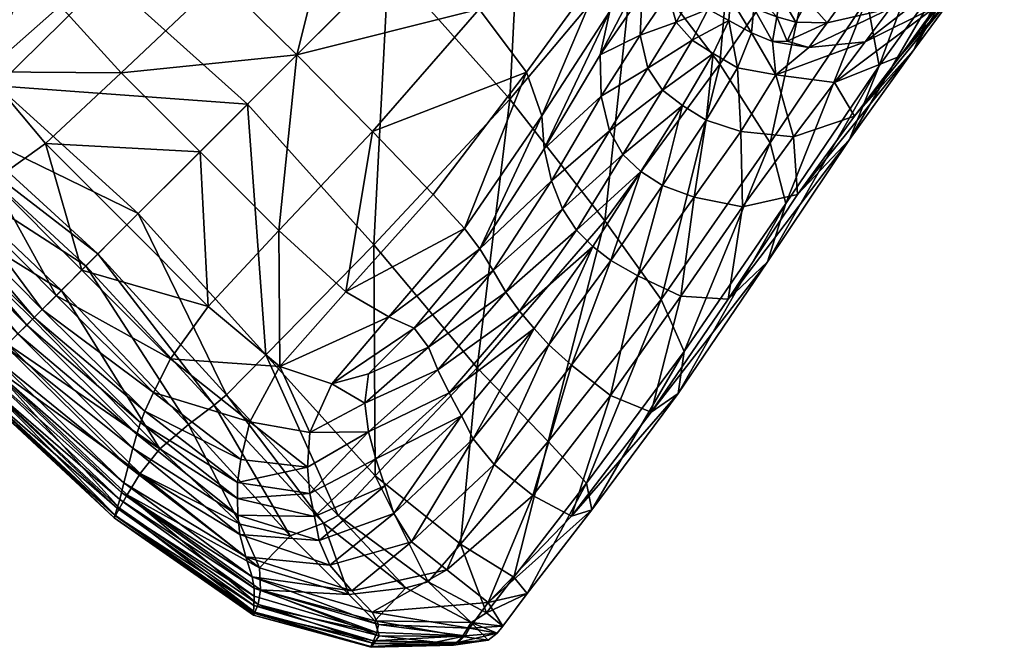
# Model space of a CAD drawing. Header units: millimetres. Extents: x -1425 to 1425, y -575 to 575.
# Tile 7 of 233: x -1228 to -1186, y -575 to -548. Entities that reach past the tile are written whole.
import ezdxf

# ---------------------------------------------------------------- set-up
doc = ezdxf.new("R2010")
doc.units = ezdxf.units.MM
doc.layers.get('0').update_dxf_attribs({"true_color": 0x5890e1})

msp = doc.modelspace()

# ---------------------------------------------------------------- meshes
at = {"color": 196, "true_color": 0x390888}
mesh = msp.add_polyface(dxfattribs=at)
corners = [(-1206.552, -539.258, 5.436), (-1212.431, -545.137, 2.036), (-1218.351, -539.853, 2.078), (-1214.433, -541.199, 9.949), (-1219.767, -545.834, 8.721), (-1216.421, -549.126, 8.704), (-1211.355, -544.061, 9.881), (-1209.63, -537.132, 13.303), (-1206.855, -539.561, 13.194), (-1217.187, -539.137, 10.05), (-1222.508, -543.201, 8.748), (-1224.693, -545.775, 0.516), (-1218.57, -551.276, 0.516), (-1205.345, -554.616, 11.484), (-1205.66, -553.219, 10.431), (-1208.452, -557.568, 9.027), (-1207.878, -558.523, 9.821), (-1204.86, -555.84, 12.538), (-1205.754, -551.782, 10.082), (-1209.131, -556.689, 8.76), (-1202.893, -545.036, 13.478), (-1206.431, -549.893, 10.05), (-1210.495, -555.214, 8.748), (-1201.755, -544.629, 5.603), (-1207.147, -551.057, 2.078), (-1208.493, -547.139, 9.949), (-1213.128, -552.473, 8.721), (-1204.426, -542.336, 13.303), (-1217.206, -556.784, 8.236), (-1214.291, -559.441, 8.259), (-1220.642, -553.348, 8.236), (-1220.286, -560.08, 8.139), (-1204.902, -541.013, 70.777), (-1205.334, -540.504, 71.327), (-1205.417, -539.98, 70.385), (-1205.065, -540.398, 69.827), (-1204.304, -541.389, 71.818), (-1204.854, -540.78, 72.401), (-1205.576, -539.983, 72.757), (-1205.246, -540.091, 73.586), (-1217.769, -562.184, 0.082), (-1223.334, -556.04, 0.082), (-1213.069, -557.399, 0.516), (-1203.017, -556.355, 2.168), (-1208.578, -562.757, 0.516)]
mesh.append_faces([[corners[k] for k in face] for face in [(0, 1, 2), (3, 4, 5), (5, 6, 3), (7, 3, 6), (6, 8, 7), (4, 3, 9), (9, 10, 4), (11, 2, 1), (1, 12, 11), (13, 14, 15), (15, 16, 13), (17, 13, 16), (18, 19, 15), (15, 14, 18), (20, 21, 18), (19, 18, 21), (21, 22, 19), (0, 23, 24), (24, 1, 0), (25, 6, 5), (5, 26, 25), (21, 25, 26), (26, 22, 21), (25, 21, 20), (20, 27, 25), (6, 25, 27), (27, 8, 6), (26, 28, 29), (29, 22, 26), (28, 26, 5), (5, 30, 28), (31, 28, 30), (32, 33, 34), (34, 35, 32), (33, 32, 36), (33, 37, 38), (39, 38, 37), (40, 41, 12), (42, 12, 1), (1, 24, 42), (24, 43, 44)]], dxfattribs={"vtx2": -1, "color": 196})
mesh = msp.add_polyface(dxfattribs=at)
corners = [(-1221.91, -538.051, 11.484), (-1225.817, -540.584, 9.821), (-1224.862, -541.158, 9.027), (-1229.146, -543.404, 8.992), (-1226.754, -540.036, 10.608), (-1230.14, -542.991, 9.404), (-1231.593, -546.176, 8.621), (-1232.832, -546.008, 8.708), (-1230.313, -546.014, 8.48), (-1228.32, -544.021, 8.538), (-1223.983, -541.836, 8.76), (-1219.076, -538.46, 10.082), (-1217.187, -539.137, 10.05), (-1222.508, -543.201, 8.748), (-1227.833, -545.126, 8.327), (-1230.75, -547.609, 8.333), (-1229.99, -549.874, 8.188), (-1226.735, -546.997, 8.259), (-1231.135, -542.497, 9.489), (-1227.581, -539.432, 10.858), (-1228.331, -538.799, 10.838), (-1232.132, -541.968, 9.41), (-1224.079, -549.912, 8.236), (-1216.421, -549.126, 8.704), (-1219.767, -545.834, 8.721), (-1232.856, -548.566, 8.329), (-1232.393, -551.183, 8.139), (-1229.478, -550.475, 0.082), (-1231.229, -552.197, -0.063), (-1236.47, -547.34, -0.063), (-1224.693, -545.775, 0.516), (-1234.754, -545.719, 0.082), (-1230.051, -541.284, 0.516), (-1218.351, -539.853, 2.078), (-1218.57, -551.276, 0.516), (-1233.133, -541.448, 9.328), (-1234.254, -540.544, 9.067), (-1229.04, -538.164, 10.818)]
mesh.append_faces([[corners[k] for k in face] for face in [(0, 1, 2), (3, 1, 4), (4, 5, 3), (6, 3, 5), (5, 7, 6), (3, 6, 8), (8, 9, 3), (1, 3, 9), (9, 2, 1), (2, 10, 11), (12, 11, 10), (10, 13, 12), (14, 10, 2), (2, 9, 14), (15, 14, 9), (9, 8, 15), (14, 15, 16), (16, 17, 14), (10, 14, 17), (17, 13, 10), (7, 5, 18), (19, 18, 5), (5, 4, 19), (18, 19, 20), (20, 21, 18), (22, 17, 16), (23, 24, 22), (17, 22, 24), (24, 13, 17), (25, 26, 16), (16, 15, 25), (6, 25, 15), (15, 8, 6), (25, 6, 7), (27, 28, 29), (30, 27, 31), (31, 32, 30), (33, 30, 32), (27, 30, 34), (35, 21, 20), (36, 35, 37)]], dxfattribs={"vtx2": -1, "color": 196})
mesh = msp.add_polyface(dxfattribs=at)
corners = [(-1198.014, -549.542, 5.966), (-1201.755, -544.629, 5.603), (-1197.107, -538.886, 10.728), (-1193.714, -543.354, 11.347), (-1198.019, -545.821, 54.717), (-1198.781, -545.031, 60.937), (-1200.023, -544.696, 60.96), (-1201.643, -540.176, 80.089), (-1197.621, -542.246, 77.818), (-1196.735, -541.524, 82.827), (-1191.615, -546.698, 12.081), (-1190.258, -538.832, 17.749), (-1199.806, -542.565, 73.824), (-1199.235, -543.085, 72.181), (-1196.291, -543.654, 72.614), (-1196.672, -543.144, 74.736), (-1200.936, -541.708, 75.425), (-1198.741, -543.529, 70.482), (-1198.247, -544.013, 68.299), (-1195.823, -544.463, 68.27), (-1196.039, -544.05, 70.624), (-1197.675, -544.653, 65.206), (-1200.363, -543.539, 68.234), (-1199.587, -544.244, 65.282), (-1197.131, -545.399, 60.773), (-1195.363, -545.711, 60.568), (-1195.554, -545.018, 65.053), (-1193.311, -543.512, 75.289), (-1193.157, -542.953, 78.349), (-1193.317, -543.977, 72.856), (-1190.134, -543.612, 72.751), (-1189.751, -543.166, 75.391), (-1193.369, -544.338, 70.623), (-1193.451, -544.709, 68.12), (-1190.792, -544.37, 67.68), (-1190.459, -543.982, 70.314), (-1193.548, -545.207, 64.875), (-1191.749, -545.574, 60.083), (-1191.201, -544.866, 64.448), (-1192.66, -542.312, 82.462), (-1192.041, -541.659, 86.688), (-1196.181, -540.917, 87.201)]
mesh.append_faces([[corners[k] for k in face] for face in [(0, 1, 2), (2, 3, 0), (4, 5, 6), (7, 8, 9), (10, 3, 11), (12, 13, 14), (14, 15, 12), (16, 12, 15), (15, 8, 16), (17, 18, 19), (19, 20, 17), (13, 17, 20), (20, 14, 13), (21, 18, 22), (22, 23, 21), (24, 21, 23), (23, 5, 24), (25, 26, 21), (18, 21, 26), (26, 19, 18), (27, 28, 8), (8, 15, 27), (29, 27, 15), (15, 14, 29), (27, 29, 30), (28, 27, 31), (32, 29, 14), (14, 20, 32), (33, 32, 20), (20, 19, 33), (32, 33, 34), (29, 32, 35), (36, 33, 19), (19, 26, 36), (37, 38, 36), (33, 36, 38), (38, 34, 33), (9, 39, 40), (40, 41, 9), (39, 9, 8), (8, 28, 39)]], dxfattribs={"vtx2": -1, "color": 196})
mesh = msp.add_polyface(dxfattribs=at)
corners = [(-1195.817, -552.964, 6.385), (-1198.014, -549.542, 5.966), (-1193.714, -543.354, 11.347), (-1191.615, -546.698, 12.081), (-1187.967, -545.281, 19.627), (-1189.556, -548.916, 20.885), (-1192.366, -552.81, 14.304), (-1191.078, -549.617, 13.032), (-1185.623, -542.002, 26.829), (-1187.385, -545.951, 28.279), (-1192.148, -551.806, 22.01), (-1190.151, -549.196, 29.62), (-1189.598, -545.684, 53.449), (-1190.599, -547.111, 46.402), (-1187.346, -545.181, 45.472), (-1188.732, -544.47, 59.291), (-1191.749, -545.574, 60.083), (-1192.503, -546.596, 54.051), (-1193.338, -547.74, 47.012), (-1185.732, -543.408, 36.105), (-1188.592, -547.027, 37.658), (-1188.321, -542.157, 18.589), (-1191.682, -548.572, 38.531), (-1194.132, -548.817, 39.626), (-1195.566, -550.001, 31.937), (-1193.024, -550.343, 30.419), (-1195.53, -547.481, 47.262), (-1195.384, -546.533, 54.408), (-1196.724, -546.199, 54.57), (-1193.764, -545.878, 60.424), (-1193.548, -545.207, 64.875), (-1195.554, -545.018, 65.053), (-1195.363, -545.711, 60.568), (-1194.204, -546.772, 54.303), (-1194.698, -547.715, 47.711), (-1195.074, -548.534, 41.845), (-1195.716, -548.55, 39.82)]
mesh.append_faces([[corners[k] for k in face] for face in [(0, 1, 2), (2, 3, 0), (4, 5, 6), (6, 7, 4), (5, 4, 8), (8, 9, 5), (10, 5, 9), (9, 11, 10), (12, 13, 14), (12, 15, 16), (16, 17, 12), (13, 12, 17), (17, 18, 13), (19, 20, 11), (11, 9, 19), (21, 4, 7), (7, 3, 21), (22, 23, 24), (20, 22, 25), (25, 11, 20), (22, 20, 14), (14, 13, 22), (23, 22, 13), (13, 18, 23), (26, 27, 28), (29, 30, 31), (31, 32, 29), (30, 29, 16), (33, 29, 32), (32, 27, 33), (34, 33, 27), (27, 26, 34), (33, 34, 18), (18, 17, 33), (29, 33, 17), (17, 16, 29), (35, 34, 26), (26, 36, 35), (23, 35, 36), (36, 24, 23), (35, 23, 18), (18, 34, 35)]], dxfattribs={"vtx2": -1, "color": 196})
mesh = msp.add_polyface(dxfattribs=at)
corners = [(-1191.078, -549.617, 13.032), (-1192.366, -552.81, 14.304), (-1195.938, -558.141, 8.911), (-1198.014, -549.542, 5.966), (-1195.817, -552.964, 6.385), (-1200.56, -559.778, 2.273), (-1195.134, -555.597, 7.24), (-1191.615, -546.698, 12.081), (-1189.556, -548.916, 20.885), (-1192.148, -551.806, 22.01), (-1194.632, -555.211, 15.487), (-1205.345, -554.616, 11.484), (-1204.86, -555.84, 12.538), (-1202.816, -552.44, 16.26), (-1203.182, -550.932, 15.123), (-1205.66, -553.219, 10.431), (-1203.215, -549.136, 13.975), (-1202.804, -547.237, 13.564), (-1205.754, -551.782, 10.082), (-1201.755, -544.629, 5.603), (-1203.017, -556.355, 2.168), (-1207.147, -551.057, 2.078), (-1202.227, -553.475, 16.633), (-1200.504, -550.663, 23.137), (-1201.139, -549.716, 22.839), (-1199.636, -551.339, 23.105), (-1201.447, -554.211, 16.625), (-1198.299, -549.075, 31.07), (-1199.22, -548.494, 31.128), (-1194.804, -552.697, 22.649), (-1193.024, -550.343, 30.419), (-1190.151, -549.196, 29.62), (-1195.566, -550.001, 31.937), (-1197.098, -552.462, 22.954), (-1197.028, -555.754, 16.173), (-1191.682, -548.572, 38.531), (-1201.473, -548.272, 21.879), (-1196.628, -548.18, 39.189), (-1197.244, -549.704, 31.015), (-1198.604, -551.974, 23.075), (-1200.508, -554.821, 16.618), (-1199.129, -555.328, 16.503)]
mesh.append_faces([[corners[k] for k in face] for face in [(0, 1, 2), (3, 4, 5), (6, 4, 7), (7, 0, 6), (8, 9, 10), (10, 1, 8), (11, 12, 13), (13, 14, 11), (15, 11, 14), (14, 16, 15), (17, 18, 15), (15, 16, 17), (19, 3, 20), (20, 21, 19), (22, 13, 12), (23, 24, 13), (13, 22, 23), (25, 23, 22), (22, 26, 25), (23, 25, 27), (27, 28, 23), (24, 23, 28), (10, 9, 29), (30, 29, 9), (9, 31, 30), (29, 30, 32), (32, 33, 29), (34, 29, 33), (32, 30, 35), (16, 14, 36), (24, 36, 14), (14, 13, 24), (37, 38, 32), (39, 38, 27), (27, 25, 39), (40, 39, 25), (25, 26, 40), (39, 40, 41), (41, 33, 39), (38, 39, 33), (33, 32, 38)]], dxfattribs={"vtx2": -1, "color": 196})
mesh = msp.add_polyface(dxfattribs=at)
corners = [(-1205.754, -551.782, 10.082), (-1202.804, -547.237, 13.564), (-1202.893, -545.036, 13.478), (-1199.22, -548.494, 31.128), (-1199.909, -547.709, 30.944), (-1201.139, -549.716, 22.839), (-1199.591, -545.366, 38.825), (-1199.205, -546.46, 39.244), (-1199.152, -545.629, 47.32), (-1200.181, -544.852, 29.551), (-1200.262, -546.471, 30.272), (-1200.793, -544.469, 20.476), (-1203.215, -549.136, 13.975), (-1201.395, -546.475, 20.883), (-1198.445, -546.246, 47.35), (-1199.065, -545.45, 54.779), (-1199.876, -544.877, 54.756), (-1197.55, -546.671, 47.273), (-1198.019, -545.821, 54.717), (-1200.023, -544.696, 60.96), (-1198.516, -547.141, 39.333), (-1197.623, -547.638, 39.259), (-1198.299, -549.075, 31.07), (-1201.473, -548.272, 21.879), (-1197.675, -544.653, 65.206), (-1197.131, -545.399, 60.773), (-1195.363, -545.711, 60.568), (-1196.724, -546.199, 54.57), (-1198.781, -545.031, 60.937), (-1196.53, -547.108, 47.18), (-1195.53, -547.481, 47.262), (-1195.384, -546.533, 54.408), (-1196.628, -548.18, 39.189), (-1197.244, -549.704, 31.015), (-1195.566, -550.001, 31.937), (-1195.716, -548.55, 39.82)]
mesh.append_faces([[corners[k] for k in face] for face in [(0, 1, 2), (3, 4, 5), (6, 7, 8), (9, 10, 6), (7, 6, 10), (10, 4, 7), (11, 1, 12), (12, 13, 11), (14, 15, 16), (16, 8, 14), (15, 14, 17), (17, 18, 15), (19, 15, 18), (20, 7, 4), (4, 3, 20), (21, 20, 3), (3, 22, 21), (20, 21, 17), (17, 14, 20), (7, 20, 14), (14, 8, 7), (23, 5, 4), (4, 10, 23), (13, 23, 10), (10, 9, 13), (23, 13, 12), (24, 25, 26), (27, 25, 28), (28, 18, 27), (29, 27, 18), (18, 17, 29), (27, 29, 30), (25, 27, 31), (31, 26, 25), (32, 29, 17), (17, 21, 32), (33, 32, 21), (21, 22, 33), (34, 35, 32), (29, 32, 35), (35, 30, 29)]], dxfattribs={"vtx2": -1, "color": 196})
mesh = msp.add_polyface(dxfattribs=at)
corners = [(-1229.017, -561.723, -0.063), (-1234.65, -555.953, -0.063), (-1233.575, -555.092, -0.063), (-1227.931, -560.637, -0.063), (-1229.854, -562.56, 0.063), (-1231.936, -555.75, 8.013), (-1232.434, -555.935, 7.996), (-1227.86, -560.566, 7.995), (-1227.509, -560.214, 8.012), (-1231.12, -555.372, 8.038), (-1226.898, -559.604, 8.037), (-1234.042, -551.577, 8.104), (-1235.037, -551.711, 8.069), (-1229.661, -554.633, 8.076), (-1225.794, -558.5, 8.076), (-1227.374, -552.992, 8.139), (-1223.83, -556.536, 8.139), (-1229.99, -549.874, 8.188), (-1232.393, -551.183, 8.139), (-1224.079, -549.912, 8.236), (-1220.642, -553.348, 8.236), (-1216.421, -549.126, 8.704), (-1231.229, -552.197, -0.063), (-1229.478, -550.475, 0.082), (-1223.334, -556.04, 0.082), (-1225.088, -557.794, -0.063), (-1231.669, -552.728, -0.063), (-1225.609, -558.315, -0.063), (-1236.805, -547.969, -0.063), (-1232.516, -553.855, -0.063), (-1226.676, -559.382, -0.063), (-1234.335, -556.478, 7.962), (-1235.059, -556.661, 7.962), (-1229.609, -562.315, 7.962), (-1233.547, -556.272, 7.967), (-1229.109, -561.815, 7.962), (-1228.575, -561.281, 7.966), (-1218.57, -551.276, 0.516), (-1232.943, -556.1, 7.979), (-1228.187, -560.893, 7.978), (-1221.927, -562.367, 8.076), (-1220.286, -560.08, 8.139), (-1219.491, -563.936, -0.063)]
mesh.append_faces([[corners[k] for k in face] for face in [(0, 1, 2), (2, 3, 0), (1, 0, 4), (5, 6, 7), (7, 8, 5), (9, 5, 8), (8, 10, 9), (5, 9, 11), (6, 5, 12), (13, 9, 10), (10, 14, 13), (15, 13, 14), (14, 16, 15), (13, 15, 17), (17, 18, 13), (9, 13, 18), (18, 11, 9), (17, 15, 19), (20, 19, 15), (15, 16, 20), (19, 20, 21), (22, 23, 24), (24, 25, 22), (26, 22, 25), (25, 27, 26), (22, 26, 28), (29, 26, 27), (27, 30, 29), (2, 29, 30), (30, 3, 2), (31, 32, 33), (34, 31, 35), (35, 36, 34), (37, 24, 23), (38, 34, 36), (36, 39, 38), (6, 38, 39), (39, 7, 6), (40, 14, 10), (41, 16, 14), (20, 16, 41), (42, 25, 24)]], dxfattribs={"vtx2": -1, "color": 196})
mesh = msp.add_polyface(dxfattribs=at)
corners = [(-1195.938, -558.141, 8.911), (-1197.653, -559.764, 10.708), (-1201.002, -564.689, 7.82), (-1199.825, -563.865, 5.307), (-1195.134, -555.597, 7.24), (-1199.567, -562.041, 3.087), (-1191.078, -549.617, 13.032), (-1192.366, -552.81, 14.304), (-1194.632, -555.211, 15.487), (-1195.817, -552.964, 6.385), (-1200.56, -559.778, 2.273), (-1203.017, -556.355, 2.168), (-1198.014, -549.542, 5.966), (-1199.703, -559.635, 11.94), (-1202.766, -563.952, 9.513), (-1197.028, -555.754, 16.173), (-1199.129, -555.328, 16.503), (-1201.575, -558.743, 12.652), (-1204.467, -562.642, 10.481), (-1204.253, -556.757, 12.89), (-1203.544, -557.469, 12.89), (-1201.447, -554.211, 16.625), (-1202.227, -553.475, 16.633), (-1204.86, -555.84, 12.538), (-1194.804, -552.697, 22.649), (-1197.098, -552.462, 22.954), (-1206.152, -568.317, 8.453), (-1204.471, -569.211, 6.966), (-1203.809, -567.769, 1.409), (-1203.581, -568.94, 4.088), (-1206.394, -572.581, 4.062), (-1205.483, -565.961, 0.516), (-1202.753, -558.076, 12.89), (-1200.508, -554.821, 16.618), (-1205.458, -561.746, 10.818)]
mesh.append_faces([[corners[k] for k in face] for face in [(0, 1, 2), (2, 3, 0), (4, 0, 3), (3, 5, 4), (0, 4, 6), (1, 0, 7), (7, 8, 1), (9, 4, 5), (5, 10, 9), (10, 11, 12), (13, 14, 2), (2, 1, 13), (15, 13, 1), (1, 8, 15), (13, 15, 16), (16, 17, 13), (14, 13, 17), (17, 18, 14), (19, 20, 21), (21, 22, 19), (23, 19, 22), (24, 15, 8), (25, 16, 15), (14, 26, 27), (27, 2, 14), (26, 14, 18), (28, 29, 30), (29, 28, 5), (5, 3, 29), (27, 29, 3), (3, 2, 27), (11, 10, 31), (28, 31, 10), (10, 5, 28), (32, 33, 21), (21, 20, 32), (34, 32, 20), (32, 34, 18), (18, 17, 32), (33, 32, 17), (17, 16, 33)]], dxfattribs={"vtx2": -1, "color": 196})
mesh = msp.add_polyface(dxfattribs=at)
corners = [(-1213.308, -563.019, 8.48), (-1213.47, -564.299, 8.621), (-1210.698, -561.851, 8.992), (-1213.302, -565.538, 8.708), (-1210.285, -562.846, 9.404), (-1212.42, -560.539, 8.327), (-1214.291, -559.441, 8.259), (-1217.168, -562.696, 8.188), (-1214.903, -563.456, 8.333), (-1211.315, -561.026, 8.538), (-1215.856, -568.229, 8.234), (-1219.005, -567.743, 8.069), (-1219.007, -568.434, 8.035), (-1215.656, -569.221, 8.146), (-1212.988, -566.721, 8.657), (-1212.599, -567.893, 8.535), (-1215.956, -567.079, 8.301), (-1218.871, -566.748, 8.104), (-1222.667, -563.826, 8.038), (-1218.477, -565.099, 8.139), (-1221.927, -562.367, 8.076), (-1220.286, -560.08, 8.139), (-1217.206, -556.784, 8.236), (-1215.86, -565.562, 8.329), (-1210.712, -572.068, -0.063), (-1214.634, -569.176, -0.063), (-1213.013, -567.46, 0.082), (-1219.491, -563.936, -0.063), (-1217.769, -562.184, 0.082), (-1215.263, -569.511, -0.063), (-1220.022, -564.375, -0.063), (-1221.149, -565.222, -0.063), (-1216.72, -570.069, -0.063), (-1218.899, -569.558, -0.063), (-1213.069, -557.399, 0.516), (-1218.57, -551.276, 0.516), (-1215.449, -570.264, 8.055), (-1212.206, -569.097, 8.41), (-1219.002, -569.171, 7.999)]
mesh.append_faces([[corners[k] for k in face] for face in [(0, 1, 2), (1, 3, 4), (5, 6, 7), (7, 8, 5), (9, 5, 8), (8, 0, 9), (10, 11, 12), (12, 13, 10), (14, 10, 13), (13, 15, 14), (10, 14, 3), (3, 16, 10), (11, 10, 16), (16, 17, 11), (18, 17, 19), (20, 19, 7), (7, 21, 20), (22, 21, 7), (7, 6, 22), (23, 8, 7), (7, 19, 23), (16, 23, 19), (19, 17, 16), (23, 16, 3), (3, 1, 23), (8, 23, 1), (1, 0, 8), (24, 25, 26), (25, 27, 28), (28, 26, 25), (27, 25, 29), (29, 30, 27), (31, 32, 33), (32, 31, 30), (30, 29, 32), (26, 28, 34), (35, 34, 28), (36, 37, 15), (15, 13, 36), (38, 36, 13), (13, 12, 38)]], dxfattribs={"vtx2": -1, "color": 196})
mesh = msp.add_polyface(dxfattribs=at)
corners = [(-1207.878, -558.523, 9.821), (-1207.33, -559.46, 10.608), (-1204.86, -555.84, 12.538), (-1210.698, -561.851, 8.992), (-1210.285, -562.846, 9.404), (-1211.315, -561.026, 8.538), (-1208.452, -557.568, 9.027), (-1213.308, -563.019, 8.48), (-1213.47, -564.299, 8.621), (-1212.42, -560.539, 8.327), (-1209.131, -556.689, 8.76), (-1214.291, -559.441, 8.259), (-1210.495, -555.214, 8.748), (-1204.253, -556.757, 12.89), (-1206.726, -560.287, 10.858), (-1203.544, -557.469, 12.89), (-1206.093, -561.037, 10.838), (-1209.791, -563.841, 9.489), (-1213.302, -565.538, 8.708), (-1212.988, -566.721, 8.657), (-1209.262, -564.838, 9.41), (-1212.599, -567.893, 8.535), (-1204.467, -562.642, 10.481), (-1207.838, -566.96, 9.067), (-1206.152, -568.317, 8.453), (-1209.897, -571.547, 8.156), (-1211.431, -570.32, 8.283), (-1205.483, -565.961, 0.516), (-1203.809, -567.769, 1.409), (-1206.973, -571.864, 1.077), (-1209.297, -570.422, 0.082), (-1208.578, -562.757, 0.516), (-1213.013, -567.46, 0.082), (-1203.017, -556.355, 2.168), (-1213.069, -557.399, 0.516), (-1207.147, -551.057, 2.078), (-1205.458, -561.746, 10.818), (-1208.742, -565.839, 9.328), (-1212.206, -569.097, 8.41)]
mesh.append_faces([[corners[k] for k in face] for face in [(0, 1, 2), (3, 4, 1), (1, 0, 3), (5, 3, 0), (0, 6, 5), (3, 5, 7), (4, 3, 8), (9, 5, 6), (6, 10, 9), (11, 9, 10), (10, 12, 11), (13, 2, 1), (1, 14, 13), (15, 13, 14), (14, 16, 15), (17, 4, 18), (18, 19, 17), (20, 17, 19), (19, 21, 20), (17, 20, 16), (16, 14, 17), (4, 17, 14), (14, 1, 4), (22, 23, 24), (25, 24, 23), (23, 26, 25), (27, 28, 29), (29, 30, 27), (31, 27, 30), (30, 32, 31), (27, 31, 33), (34, 31, 32), (31, 34, 35), (15, 16, 36), (37, 36, 16), (16, 20, 37), (38, 37, 20), (20, 21, 38), (37, 38, 26), (26, 23, 37), (36, 37, 23), (23, 22, 36)]], dxfattribs={"vtx2": -1, "color": 196})
mesh = msp.add_polyface(dxfattribs=at)
corners = [(-1223.247, -567.356, -0.063), (-1222.386, -566.281, -0.063), (-1218.899, -569.558, -0.063), (-1218.058, -571.453, -0.063), (-1223.809, -568.275, 0.063), (-1218.281, -572.341, 7.983), (-1224.059, -568.179, 7.962), (-1224.138, -568.479, 7.837), (-1218.283, -572.687, 7.85), (-1218.375, -571.844, 7.985), (-1223.955, -567.765, 7.962), (-1218.312, -573.524, 3.95), (-1224.38, -569.288, 3.95), (-1224.323, -569.182, 1.569), (-1218.254, -573.395, 1.569), (-1218.318, -573.427, 6.331), (-1224.348, -569.182, 6.33), (-1219.005, -567.743, 8.069), (-1223.044, -564.642, 8.013), (-1223.229, -565.14, 7.996), (-1219.007, -568.434, 8.035), (-1218.871, -566.748, 8.104), (-1222.667, -563.826, 8.038), (-1227.509, -560.214, 8.012), (-1226.898, -559.604, 8.037), (-1221.927, -562.367, 8.076), (-1218.477, -565.099, 8.139), (-1225.794, -558.5, 8.076), (-1220.286, -560.08, 8.139), (-1223.334, -556.04, 0.082), (-1217.769, -562.184, 0.082), (-1219.491, -563.936, -0.063), (-1225.088, -557.794, -0.063), (-1220.022, -564.375, -0.063), (-1225.609, -558.315, -0.063), (-1221.149, -565.222, -0.063), (-1226.676, -559.382, -0.063), (-1218.114, -573.048, 0.44), (-1224.15, -568.864, 0.44), (-1224.251, -568.863, 7.459), (-1218.302, -573.099, 7.466), (-1218.642, -570.98, 7.977), (-1223.772, -567.041, 7.962), (-1218.908, -570.003, 7.975), (-1223.566, -566.253, 7.967), (-1223.394, -565.648, 7.979), (-1219.002, -569.171, 7.999)]
mesh.append_faces([[corners[k] for k in face] for face in [(0, 1, 2), (2, 3, 0), (4, 0, 3), (5, 6, 7), (7, 8, 5), (6, 5, 9), (9, 10, 6), (11, 12, 13), (13, 14, 11), (12, 11, 15), (15, 16, 12), (17, 18, 19), (19, 20, 17), (18, 17, 21), (21, 22, 18), (23, 18, 22), (24, 22, 25), (26, 25, 22), (27, 25, 28), (29, 30, 31), (32, 31, 33), (33, 34, 32), (2, 1, 35), (36, 35, 1), (35, 36, 34), (34, 33, 35), (37, 38, 4), (38, 37, 14), (14, 13, 38), (39, 40, 8), (8, 7, 39), (40, 39, 16), (16, 15, 40), (41, 42, 10), (10, 9, 41), (42, 41, 43), (43, 44, 42), (45, 46, 20), (20, 19, 45), (46, 45, 44), (44, 43, 46)]], dxfattribs={"vtx2": -1, "color": 196})
mesh = msp.add_polyface(dxfattribs=at)
corners = [(-1230.105, -562.811, 7.837), (-1229.893, -562.599, 7.962), (-1235.473, -556.764, 7.962), (-1229.609, -562.315, 7.962), (-1235.059, -556.661, 7.962), (-1230.618, -563.323, 1.569), (-1230.703, -563.409, 3.95), (-1236.582, -557.086, 3.95), (-1230.624, -563.33, 6.33), (-1236.476, -557.054, 6.33), (-1229.854, -562.56, 0.063), (-1230.361, -563.067, 0.44), (-1236.158, -556.856, 0.44), (-1236.476, -557.029, 1.569), (-1230.386, -563.092, 7.459), (-1236.157, -556.957, 7.459), (-1235.774, -556.844, 7.837), (-1229.109, -561.815, 7.962), (-1234.335, -556.478, 7.962), (-1223.247, -567.356, -0.063), (-1223.809, -568.275, 0.063), (-1229.017, -561.723, -0.063), (-1222.386, -566.281, -0.063), (-1227.931, -560.637, -0.063), (-1224.059, -568.179, 7.962), (-1224.138, -568.479, 7.837), (-1223.955, -567.765, 7.962), (-1224.38, -569.288, 3.95), (-1224.323, -569.182, 1.569), (-1224.348, -569.182, 6.33), (-1223.044, -564.642, 8.013), (-1227.509, -560.214, 8.012), (-1227.86, -560.566, 7.995), (-1223.229, -565.14, 7.996), (-1222.667, -563.826, 8.038), (-1226.898, -559.604, 8.037), (-1226.676, -559.382, -0.063), (-1224.15, -568.864, 0.44), (-1224.251, -568.863, 7.459), (-1223.772, -567.041, 7.962), (-1223.566, -566.253, 7.967), (-1228.575, -561.281, 7.966), (-1228.187, -560.893, 7.978), (-1223.394, -565.648, 7.979)]
mesh.append_faces([[corners[k] for k in face] for face in [(0, 1, 2), (1, 3, 4), (5, 6, 7), (6, 8, 9), (10, 11, 12), (11, 5, 13), (8, 14, 15), (14, 0, 16), (3, 17, 18), (19, 20, 10), (10, 21, 19), (22, 19, 21), (21, 23, 22), (24, 1, 0), (0, 25, 24), (1, 24, 26), (26, 3, 1), (27, 6, 5), (5, 28, 27), (6, 27, 29), (29, 8, 6), (30, 31, 32), (32, 33, 30), (34, 35, 31), (22, 23, 36), (37, 11, 10), (10, 20, 37), (11, 37, 28), (28, 5, 11), (14, 38, 25), (25, 0, 14), (38, 14, 8), (8, 29, 38), (39, 17, 3), (3, 26, 39), (17, 39, 40), (40, 41, 17), (42, 43, 33), (33, 32, 42), (43, 42, 41), (41, 40, 43)]], dxfattribs={"vtx2": -1, "color": 196})
mesh = msp.add_polyface(dxfattribs=at)
corners = [(-1213.075, -574.754, 1.569), (-1210.381, -574.687, 2.115), (-1209.604, -574.824, 3.956), (-1213.197, -574.917, 3.95), (-1210.502, -574.837, 5.805), (-1207.455, -574.002, 4.033), (-1207.708, -574.308, 4.004), (-1208.832, -573.835, 0.648), (-1208.17, -573.411, 0.961), (-1206.394, -572.581, 4.062), (-1206.973, -571.864, 1.077), (-1208.092, -572.97, 7.461), (-1208.909, -574.091, 7.084), (-1209.099, -574.416, 6.946), (-1212.875, -573.924, 8.046), (-1212.947, -574.271, 7.891), (-1213.147, -573.388, 8.054), (-1210.712, -572.068, -0.063), (-1211.684, -572.324, -0.063), (-1213.013, -567.46, 0.082), (-1209.297, -570.422, 0.082), (-1213.031, -573.763, 0.063), (-1213.204, -574.885, 6.336), (-1209.419, -574.713, 6.622), (-1213.089, -574.63, 7.486), (-1208.099, -574.601, 3.976), (-1209.213, -574.453, 1.324), (-1212.843, -574.423, 0.44), (-1209.897, -571.547, 8.156), (-1214.039, -572.458, 8.019), (-1211.431, -570.32, 8.283), (-1206.152, -568.317, 8.453), (-1204.471, -569.211, 6.966), (-1203.581, -568.94, 4.088), (-1203.809, -567.769, 1.409)]
mesh.append_faces([[corners[k] for k in face] for face in [(0, 1, 2), (3, 2, 4), (5, 6, 7), (7, 8, 5), (9, 5, 8), (8, 10, 9), (5, 9, 11), (11, 12, 5), (6, 5, 12), (12, 13, 6), (14, 15, 13), (13, 12, 14), (16, 14, 12), (12, 11, 16), (17, 8, 7), (7, 18, 17), (19, 20, 17), (8, 17, 20), (20, 10, 8), (18, 7, 21), (22, 4, 23), (24, 23, 13), (13, 15, 24), (25, 23, 4), (4, 2, 25), (26, 25, 2), (2, 1, 26), (25, 26, 7), (7, 6, 25), (23, 25, 6), (6, 13, 23), (27, 26, 1), (26, 27, 21), (21, 7, 26), (16, 11, 28), (29, 28, 30), (31, 28, 11), (11, 32, 31), (33, 32, 11), (11, 9, 33), (9, 10, 34)]], dxfattribs={"vtx2": -1, "color": 196})
mesh = msp.add_polyface(dxfattribs=at)
corners = [(-1218.058, -571.453, -0.063), (-1218.01, -572.421, 0.063), (-1223.809, -568.275, 0.063), (-1213.197, -574.917, 3.95), (-1218.312, -573.524, 3.95), (-1218.254, -573.395, 1.569), (-1213.075, -574.754, 1.569), (-1209.604, -574.824, 3.956), (-1210.502, -574.837, 5.805), (-1213.204, -574.885, 6.336), (-1218.318, -573.427, 6.331), (-1212.875, -573.924, 8.046), (-1213.147, -573.388, 8.054), (-1218.375, -571.844, 7.985), (-1218.281, -572.341, 7.983), (-1212.947, -574.271, 7.891), (-1218.283, -572.687, 7.85), (-1214.634, -569.176, -0.063), (-1210.712, -572.068, -0.063), (-1211.684, -572.324, -0.063), (-1215.263, -569.511, -0.063), (-1214.169, -572.614, -0.063), (-1213.031, -573.763, 0.063), (-1216.72, -570.069, -0.063), (-1218.899, -569.558, -0.063), (-1218.114, -573.048, 0.44), (-1213.089, -574.63, 7.486), (-1218.302, -573.099, 7.466), (-1209.419, -574.713, 6.622), (-1210.381, -574.687, 2.115), (-1212.843, -574.423, 0.44), (-1214.039, -572.458, 8.019), (-1218.642, -570.98, 7.977), (-1209.897, -571.547, 8.156), (-1211.431, -570.32, 8.283), (-1214.992, -571.346, 8), (-1218.908, -570.003, 7.975), (-1215.449, -570.264, 8.055), (-1219.002, -569.171, 7.999), (-1212.206, -569.097, 8.41)]
mesh.append_faces([[corners[k] for k in face] for face in [(0, 1, 2), (3, 4, 5), (5, 6, 3), (7, 3, 6), (8, 9, 3), (4, 3, 9), (9, 10, 4), (11, 12, 13), (13, 14, 11), (15, 11, 14), (14, 16, 15), (17, 18, 19), (19, 20, 17), (21, 22, 1), (1, 0, 21), (23, 21, 0), (0, 24, 23), (21, 23, 20), (20, 19, 21), (22, 21, 19), (2, 1, 25), (26, 27, 10), (10, 9, 26), (28, 26, 9), (27, 26, 15), (15, 16, 27), (29, 6, 30), (25, 30, 6), (6, 5, 25), (30, 25, 1), (1, 22, 30), (31, 32, 13), (13, 12, 31), (33, 31, 12), (34, 35, 31), (32, 31, 35), (35, 36, 32), (37, 38, 36), (36, 35, 37), (39, 37, 35), (35, 34, 39)]], dxfattribs={"vtx2": -1, "color": 196})

doc.saveas('drawing.dxf')
